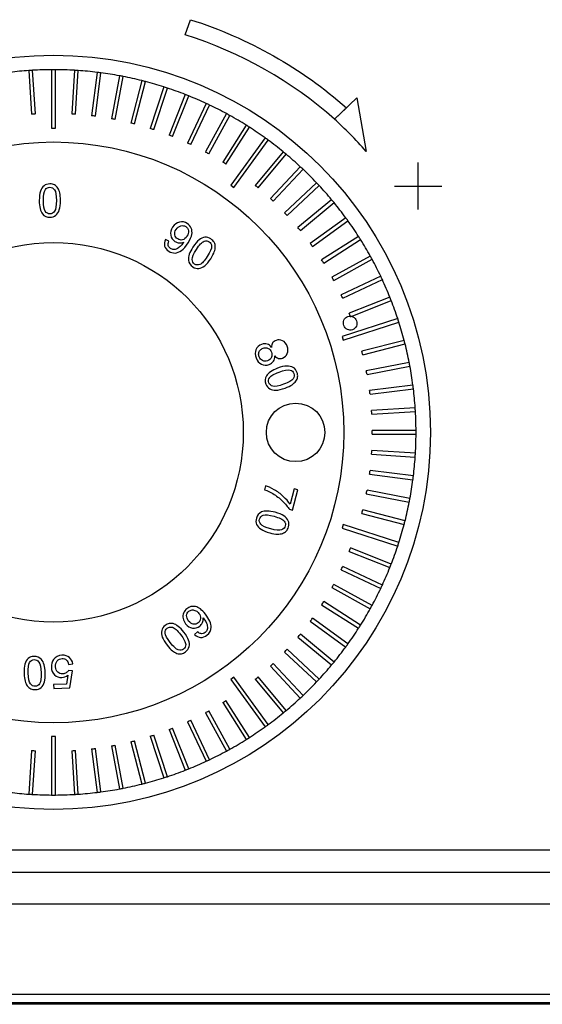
# Model space of a CAD drawing. Header units: millimetres. Extents: x 7146 to 9108, y -1574 to -663.
# Tile 6 of 256: x 7272 to 7314, y -1423 to -1345. Entities that reach past the tile are written whole.
import ezdxf

# ---------------------------------------------------------------- set-up
doc = ezdxf.new("R2010")
doc.units = ezdxf.units.MM
doc.header["$LTSCALE"] = 3

msp = doc.modelspace()

# ---------------------------------------------------------------- linework, layer by layer
at = {"linetype": 'Continuous', "lineweight": 30}
for p, q in [((7273.494, -1352.291), (7273.275, -1348.818)), ((7274.787, -1348.77), (7274.787, -1353.424)), ((7275.087, -1353.424), (7275.087, -1348.77)), ((7276.599, -1348.818), (7276.38, -1352.291)), ((7272.976, -1348.836), (7273.194, -1352.31)), ((7276.68, -1352.31), (7276.898, -1348.836)), ((7278.404, -1348.979), (7277.968, -1352.432)), ((7278.265, -1352.47), (7278.702, -1349.016)), ((7280.196, -1349.253), (7279.543, -1352.672)), ((7279.838, -1352.728), (7280.49, -1349.309)), ((7281.966, -1349.639), (7281.101, -1353.01)), ((7281.391, -1353.085), (7282.257, -1349.714)), ((7283.709, -1350.136), (7282.634, -1353.446)), ((7282.919, -1353.539), (7283.995, -1350.228)), ((7285.418, -1350.741), (7284.136, -1353.977)), ((7284.415, -1354.087), (7285.697, -1350.851)), ((7287.085, -1351.452), (7285.603, -1354.601)), ((7285.874, -1354.729), (7287.356, -1351.58)), ((7288.704, -1352.266), (7287.027, -1355.316)), ((7287.29, -1355.461), (7288.967, -1352.411)), ((7290.269, -1353.181), (7288.404, -1356.12)), ((7288.657, -1356.28), (7290.522, -1353.341)), ((7291.773, -1354.192), (7289.037, -1357.957)), ((7289.28, -1358.134), (7292.016, -1354.368)), ((7293.211, -1355.295), (7290.992, -1357.977)), ((7291.223, -1358.168), (7293.442, -1355.486)), ((7294.577, -1356.487), (7292.194, -1359.024)), ((7292.413, -1359.229), (7294.795, -1356.692)), ((7289.037, -1357.957), (7289.28, -1358.134)), ((7295.865, -1357.761), (7293.327, -1360.144)), ((7293.533, -1360.363), (7296.07, -1357.98)), ((7297.07, -1359.115), (7294.388, -1361.333)), ((7294.58, -1361.564), (7297.262, -1359.346)), ((7298.189, -1360.541), (7295.373, -1362.587)), ((7295.549, -1362.83), (7298.365, -1360.784)), ((7299.215, -1362.035), (7296.276, -1363.9)), ((7296.437, -1364.153), (7299.376, -1362.288)), ((7300.146, -1363.59), (7297.096, -1365.267)), ((7297.24, -1365.53), (7300.29, -1363.853)), ((7300.977, -1365.2), (7297.828, -1366.682)), ((7297.955, -1366.954), (7301.105, -1365.472)), ((7301.705, -1366.86), (7298.469, -1368.141)), ((7298.58, -1368.42), (7301.816, -1367.139)), ((7302.328, -1368.562), (7297.902, -1370)), ((7297.994, -1370.286), (7302.421, -1368.847)), ((7297.902, -1370), (7297.994, -1370.286)), ((7302.843, -1370.3), (7299.472, -1371.165)), ((7299.546, -1371.456), (7302.918, -1370.59)), ((7303.247, -1372.066), (7299.828, -1372.719)), ((7299.885, -1373.013), (7303.304, -1372.361)), ((7303.54, -1373.855), (7300.087, -1374.291)), ((7300.125, -1374.589), (7303.578, -1374.153)), ((7303.72, -1375.658), (7300.246, -1375.877)), ((7300.265, -1376.176), (7303.739, -1375.958)), ((7303.787, -1377.47), (7300.306, -1377.47)), ((7300.306, -1377.77), (7303.787, -1377.77)), ((7300.246, -1379.362), (7303.72, -1379.581)), ((7303.739, -1379.281), (7300.265, -1379.063)), ((7303.578, -1381.087), (7300.125, -1380.65)), ((7300.087, -1380.948), (7303.54, -1381.384)), ((7303.304, -1382.878), (7299.885, -1382.226)), ((7299.828, -1382.521), (7303.247, -1383.173)), ((7302.918, -1384.649), (7299.546, -1383.783)), ((7299.472, -1384.074), (7302.843, -1384.94)), ((7297.994, -1384.954), (7297.902, -1385.239)), ((7297.902, -1385.239), (7302.328, -1386.677)), ((7302.421, -1386.392), (7297.994, -1384.954)), ((7298.469, -1387.098), (7301.705, -1388.379)), ((7301.816, -1388.1), (7298.58, -1386.819)), ((7297.828, -1388.557), (7300.977, -1390.039)), ((7301.105, -1389.768), (7297.955, -1388.286)), ((7297.096, -1389.973), (7300.146, -1391.65)), ((7300.29, -1391.387), (7297.24, -1389.71)), ((7299.376, -1392.951), (7296.437, -1391.086)), ((7296.276, -1391.34), (7299.215, -1393.205)), ((7295.373, -1392.653), (7298.189, -1394.698)), ((7298.365, -1394.456), (7295.549, -1392.41)), ((7294.388, -1393.906), (7297.07, -1396.125)), ((7297.262, -1395.894), (7294.58, -1393.675)), ((7296.07, -1397.259), (7293.533, -1394.877)), ((7293.327, -1395.095), (7295.865, -1397.478)), ((7292.194, -1396.216), (7294.577, -1398.753)), ((7294.795, -1398.547), (7292.413, -1396.01)), ((7289.28, -1397.106), (7289.037, -1397.282)), ((7289.037, -1397.282), (7291.773, -1401.048)), ((7292.016, -1400.871), (7289.28, -1397.106)), ((7290.992, -1397.262), (7293.211, -1399.944)), ((7293.442, -1399.753), (7291.223, -1397.071)), ((7288.404, -1399.12), (7290.269, -1402.059)), ((7290.522, -1401.898), (7288.657, -1398.959)), ((7287.356, -1403.66), (7285.874, -1400.51)), ((7287.027, -1399.923), (7288.704, -1402.973)), ((7288.967, -1402.829), (7287.29, -1399.778)), ((7284.136, -1401.262), (7285.418, -1404.499)), ((7285.697, -1404.388), (7284.415, -1401.152)), ((7285.603, -1400.638), (7287.085, -1403.787)), ((7274.787, -1401.815), (7274.787, -1406.469)), ((7275.087, -1406.469), (7275.087, -1401.815)), ((7282.634, -1401.793), (7283.709, -1405.104)), ((7283.995, -1405.011), (7282.919, -1401.701)), ((7277.968, -1402.807), (7278.404, -1406.261)), ((7278.702, -1406.223), (7278.265, -1402.77)), ((7279.543, -1402.567), (7280.196, -1405.986)), ((7280.49, -1405.93), (7279.838, -1402.511)), ((7281.101, -1402.229), (7281.966, -1405.6)), ((7282.257, -1405.526), (7281.391, -1402.154)), ((7273.194, -1402.929), (7272.976, -1406.403)), ((7273.275, -1406.422), (7273.494, -1402.948)), ((7276.38, -1402.948), (7276.599, -1406.422)), ((7276.898, -1406.403), (7276.68, -1402.929)), ((7235.439, -1410.832), (7494.435, -1410.832)), ((7233.651, -1412.62), (7496.223, -1412.62)), ((7229.937, -1415.12), (7361.944, -1415.12)), ((7507.937, -1423.12), (7221.937, -1423.12))]:
    msp.add_line(p, q, dxfattribs=at)
at = {"linetype": 'Continuous', "lineweight": 30, "flags": 128}
msp.add_lwpolyline([(7222.739, -1422.317), (7222.739, -1422.317), (7224.739, -1422.317), (7232.739, -1422.318), (7264.739, -1422.319), (7392.739, -1422.321), (7449.924, -1422.32), (7496.285, -1422.318), (7507.135, -1422.317), (7507.135, -1422.317)], dxfattribs=at)
at = {"linetype": 'Continuous', "lineweight": 30}
for centre, radius in [((7274.937, -1377.62), 30), ((7274.937, -1377.62), 23.1), ((7274.937, -1377.62), 15.1), ((7294.205, -1377.62), 2.33)]:
    msp.add_circle(centre, radius, dxfattribs=at)
for radius, start, end in [(28.85, 93.3021, 93.8979), (28.85, 90.2979, 93.3021), (28.85, 89.7021, 90.2979), (28.85, 86.6979, 89.7021), (28.85, 86.1021, 86.6979), (28.85, 93.8979, 96.9021), (28.85, 83.0979, 86.1021), (28.85, 82.5021, 83.0979), (28.85, 79.4979, 82.5021), (28.85, 78.9021, 79.4979), (28.85, 75.8979, 78.9021), (28.85, 75.3021, 75.8979), (28.85, 72.2979, 75.3021), (28.85, 71.7021, 72.2979), (28.85, 68.6979, 71.7021), (28.85, 68.1021, 68.6979), (28.85, 65.0979, 68.1021), (28.85, 64.5021, 65.0979), (28.85, 61.4979, 64.5021), (25.369, 93.26123, 93.93877), (25.369, 86.06123, 86.73877), (25.369, 82.46123, 83.13877), (25.369, 78.86123, 79.53877), (28.85, 60.9021, 61.4979), (28.85, 57.8979, 60.9021), (25.369, 75.26123, 75.93877), (25.369, 71.66123, 72.33877), (28.85, 57.3021, 57.8979), (28.85, 54.2979, 57.3021), (25.369, 68.06123, 68.73877), (28.85, 53.7021, 54.2979), (25.369, 64.46123, 65.13877), (28.85, 50.6979, 53.7021), (25.369, 60.86123, 61.53877), (28.85, 50.1021, 50.6979), (28.85, 47.0979, 50.1021), (25.369, 57.26123, 57.93877), (28.85, 46.5021, 47.0979), (28.85, 43.4979, 46.5021), (25.369, 50.06123, 50.73877), (28.85, 42.9021, 43.4979), (28.85, 39.8979, 42.9021), (25.369, 46.46123, 47.13877), (28.85, 39.3021, 39.8979), (28.85, 36.2979, 39.3021), (25.369, 42.86123, 43.53877), (28.85, 35.7021, 36.2979), (25.369, 39.26123, 39.93877), (28.85, 32.6979, 35.7021), (28.85, 32.1021, 32.6979), (25.369, 35.66123, 36.33877), (28.85, 29.0979, 32.1021), (28.85, 28.5021, 29.0979), (25.369, 32.06123, 32.73877), (28.85, 25.4979, 28.5021), (25.369, 28.46123, 29.13877), (28.85, 24.9021, 25.4979), (28.85, 21.8979, 24.9021), (25.369, 24.86123, 25.53877), (28.85, 21.3021, 21.8979), (28.85, 18.2979, 21.3021), (25.369, 21.26123, 21.93877), (28.85, 17.7021, 18.2979), (28.85, 14.6979, 17.7021), (28.85, 14.1021, 14.6979), (28.85, 11.0979, 14.1021), (25.369, 14.06123, 14.73877), (28.85, 10.5021, 11.0979), (25.369, 10.46123, 11.13877), (28.85, 7.4979, 10.5021), (28.85, 6.9021, 7.4979), (25.369, 6.86123, 7.53877), (28.85, 3.8979, 6.9021), (25.369, 3.26123, 3.93877), (28.85, 3.3021, 3.8979), (28.85, 0.2979, 3.3021), (25.369, 359.66123, 0.33877), (28.85, 356.6979, 359.7021), (28.85, 359.7021, 0.2979), (25.369, 356.06123, 356.73877), (28.85, 356.1021, 356.6979), (28.85, 353.0979, 356.1021), (25.369, 352.46123, 353.13877), (28.85, 349.4979, 352.5021), (28.85, 352.5021, 353.0979), (25.369, 348.86123, 349.53877), (28.85, 345.8979, 348.9021), (28.85, 348.9021, 349.4979), (25.369, 345.26123, 345.93877), (28.85, 345.3021, 345.8979), (28.85, 342.2979, 345.3021), (28.85, 341.7021, 342.2979), (25.369, 338.06123, 338.73877), (28.85, 338.6979, 341.7021), (25.369, 334.46123, 335.13877), (28.85, 335.0979, 338.1021), (28.85, 338.1021, 338.6979), (25.369, 330.86123, 331.53877), (28.85, 331.4979, 334.5021), (28.85, 334.5021, 335.0979), (25.369, 327.26123, 327.93877), (28.85, 327.8979, 330.9021), (28.85, 330.9021, 331.4979), (25.369, 323.66123, 324.33877), (28.85, 324.2979, 327.3021), (28.85, 327.3021, 327.8979), (25.369, 320.06123, 320.73877), (25.369, 316.46123, 317.13877), (28.85, 320.6979, 323.7021), (28.85, 323.7021, 324.2979), (25.369, 312.86123, 313.53877), (28.85, 317.0979, 320.1021), (28.85, 320.1021, 320.6979), (25.369, 309.26123, 309.93877), (28.85, 316.5021, 317.0979), (28.85, 313.4979, 316.5021), (28.85, 309.8979, 312.9021), (28.85, 312.9021, 313.4979), (25.369, 302.06123, 302.73877), (25.369, 294.86123, 295.53877), (25.369, 298.46123, 299.13877), (28.85, 306.2979, 309.3021), (28.85, 309.3021, 309.8979), (25.369, 291.26123, 291.93877), (28.85, 302.6979, 305.7021), (28.85, 305.7021, 306.2979), (25.369, 287.66123, 288.33877), (28.85, 299.0979, 302.1021), (28.85, 302.1021, 302.6979), (25.369, 276.86123, 277.53877), (25.369, 280.46123, 281.13877), (25.369, 284.06123, 284.73877), (28.85, 298.5021, 299.0979), (25.369, 266.06123, 266.73877), (25.369, 273.26123, 273.93877), (28.85, 295.4979, 298.5021), (28.85, 291.3021, 291.8979), (28.85, 291.8979, 294.9021), (28.85, 294.9021, 295.4979), (28.85, 284.6979, 287.7021), (28.85, 287.7021, 288.2979), (28.85, 288.2979, 291.3021), (28.85, 277.4979, 280.5021), (28.85, 280.5021, 281.0979), (28.85, 281.0979, 284.1021), (28.85, 284.1021, 284.6979), (28.85, 263.0979, 266.1021), (28.85, 266.1021, 266.6979), (28.85, 266.6979, 269.7021), (28.85, 269.7021, 270.2979), (28.85, 270.2979, 273.3021), (28.85, 273.3021, 273.8979), (28.85, 273.8979, 276.9021), (28.85, 276.9021, 277.4979)]:
    msp.add_arc((7274.937, -1377.62), radius, start, end, dxfattribs=at)
for points, knots in [([(7298.244, -1351.8), (7294.701, -1348.662), (7290.461, -1346.259), (7285.839, -1344.791), (7285.839, -1344.791), (7285.839, -1344.791), (7285.404, -1345.986), (7285.404, -1345.986), (7285.404, -1345.986), (7289.842, -1347.395), (7293.902, -1349.692), (7297.304, -1352.705), (7297.304, -1352.705), (7298.095, -1353.453), (7298.993, -1354.291), (7299.826, -1355.27), (7299.826, -1355.27), (7299.826, -1355.27), (7299.074, -1351), (7299.074, -1351), (7299.074, -1351), (7299.074, -1351), (7297.304, -1352.705), (7297.304, -1352.705), (7297.304, -1352.705), (7297.304, -1352.705), (7298.244, -1351.8), (7298.244, -1351.8)], [0, 0, 0, 0, 0.125, 0.125, 0.125, 0.125, 0.25, 0.25, 0.25, 0.25, 0.375, 0.375, 0.375, 0.375, 0.5, 0.5, 0.5, 0.5, 0.625, 0.625, 0.625, 0.625, 0.75, 0.75, 0.75, 0.75, 1, 1, 1, 1]), ([(7274.787, -1353.424), (7274.837, -1353.424), (7274.937, -1353.424), (7275.037, -1353.424), (7275.087, -1353.424)], [0, 0, 0, 0, 0.499988, 1, 1, 1, 1]), ([(7273.802, -1359.181), (7273.802, -1358.875), (7273.834, -1358.627), (7273.896, -1358.44), (7273.896, -1358.44), (7273.96, -1358.252), (7274.054, -1358.107), (7274.178, -1358.006), (7274.178, -1358.006), (7274.302, -1357.905), (7274.458, -1357.855), (7274.647, -1357.855), (7274.647, -1357.855), (7274.786, -1357.855), (7274.908, -1357.883), (7275.014, -1357.939), (7275.014, -1357.939), (7275.119, -1357.995), (7275.206, -1358.076), (7275.274, -1358.182), (7275.274, -1358.182), (7275.341, -1358.287), (7275.394, -1358.416), (7275.433, -1358.568), (7275.433, -1358.568), (7275.472, -1358.719), (7275.492, -1358.924), (7275.492, -1359.181), (7275.492, -1359.181), (7275.492, -1359.485), (7275.46, -1359.732), (7275.398, -1359.919), (7275.398, -1359.919), (7275.336, -1360.107), (7275.242, -1360.252), (7275.118, -1360.353), (7275.118, -1360.353), (7274.994, -1360.455), (7274.837, -1360.505), (7274.647, -1360.505), (7274.647, -1360.505), (7274.397, -1360.505), (7274.201, -1360.417), (7274.058, -1360.238), (7274.058, -1360.238), (7273.887, -1360.021), (7273.802, -1359.669), (7273.802, -1359.181)], [0, 0, 0, 0, 0.076923, 0.076923, 0.076923, 0.076923, 0.153846, 0.153846, 0.153846, 0.153846, 0.230769, 0.230769, 0.230769, 0.230769, 0.307692, 0.307692, 0.307692, 0.307692, 0.384615, 0.384615, 0.384615, 0.384615, 0.461538, 0.461538, 0.461538, 0.461538, 0.538462, 0.538462, 0.538462, 0.538462, 0.615385, 0.615385, 0.615385, 0.615385, 0.692308, 0.692308, 0.692308, 0.692308, 0.769231, 0.769231, 0.769231, 0.769231, 0.846154, 0.846154, 0.846154, 0.846154, 1, 1, 1, 1]), ([(7274.129, -1359.182), (7274.129, -1359.609), (7274.178, -1359.893), (7274.278, -1360.034), (7274.278, -1360.034), (7274.377, -1360.174), (7274.501, -1360.244), (7274.647, -1360.244), (7274.647, -1360.244), (7274.793, -1360.244), (7274.916, -1360.174), (7275.016, -1360.033), (7275.016, -1360.033), (7275.116, -1359.891), (7275.165, -1359.608), (7275.165, -1359.182), (7275.165, -1359.182), (7275.165, -1358.755), (7275.116, -1358.471), (7275.016, -1358.331), (7275.016, -1358.331), (7274.917, -1358.19), (7274.793, -1358.12), (7274.643, -1358.12), (7274.643, -1358.12), (7274.497, -1358.12), (7274.38, -1358.182), (7274.292, -1358.306), (7274.292, -1358.306), (7274.183, -1358.464), (7274.129, -1358.756), (7274.129, -1359.182)], [0, 0, 0, 0, 0.111111, 0.111111, 0.111111, 0.111111, 0.222222, 0.222222, 0.222222, 0.222222, 0.333333, 0.333333, 0.333333, 0.333333, 0.444444, 0.444444, 0.444444, 0.444444, 0.555556, 0.555556, 0.555556, 0.555556, 0.666667, 0.666667, 0.666667, 0.666667, 0.777778, 0.777778, 0.777778, 0.777778, 1, 1, 1, 1]), ([(7283.842, -1362.271), (7283.842, -1362.271), (7284.111, -1362.416), (7284.111, -1362.416), (7284.111, -1362.416), (7284.055, -1362.551), (7284.04, -1362.665), (7284.066, -1362.759), (7284.066, -1362.759), (7284.092, -1362.853), (7284.153, -1362.931), (7284.249, -1362.994), (7284.249, -1362.994), (7284.331, -1363.047), (7284.415, -1363.075), (7284.502, -1363.078), (7284.502, -1363.078), (7284.589, -1363.081), (7284.672, -1363.063), (7284.752, -1363.025), (7284.752, -1363.025), (7284.832, -1362.988), (7284.92, -1362.924), (7285.017, -1362.834), (7285.017, -1362.834), (7285.113, -1362.745), (7285.197, -1362.645), (7285.269, -1362.534), (7285.269, -1362.534), (7285.276, -1362.522), (7285.288, -1362.503), (7285.302, -1362.479), (7285.302, -1362.479), (7285.194, -1362.529), (7285.076, -1362.551), (7284.949, -1362.544), (7284.949, -1362.544), (7284.822, -1362.538), (7284.705, -1362.499), (7284.598, -1362.429), (7284.598, -1362.429), (7284.418, -1362.312), (7284.308, -1362.148), (7284.268, -1361.937), (7284.268, -1361.937), (7284.229, -1361.726), (7284.278, -1361.513), (7284.417, -1361.299), (7284.417, -1361.299), (7284.56, -1361.078), (7284.741, -1360.943), (7284.958, -1360.893), (7284.958, -1360.893), (7285.175, -1360.842), (7285.382, -1360.881), (7285.578, -1361.008), (7285.578, -1361.008), (7285.719, -1361.099), (7285.823, -1361.221), (7285.891, -1361.374), (7285.891, -1361.374), (7285.959, -1361.526), (7285.977, -1361.692), (7285.946, -1361.873), (7285.946, -1361.873), (7285.916, -1362.054), (7285.813, -1362.278), (7285.64, -1362.545), (7285.64, -1362.545), (7285.459, -1362.823), (7285.286, -1363.025), (7285.118, -1363.151), (7285.118, -1363.151), (7284.951, -1363.277), (7284.779, -1363.343), (7284.604, -1363.352), (7284.604, -1363.352), (7284.429, -1363.361), (7284.262, -1363.314), (7284.102, -1363.21), (7284.102, -1363.21), (7283.931, -1363.099), (7283.823, -1362.962), (7283.777, -1362.797), (7283.777, -1362.797), (7283.731, -1362.632), (7283.753, -1362.457), (7283.842, -1362.271)], [0, 0, 0, 0, 0.043478, 0.043478, 0.043478, 0.043478, 0.086957, 0.086957, 0.086957, 0.086957, 0.130435, 0.130435, 0.130435, 0.130435, 0.173913, 0.173913, 0.173913, 0.173913, 0.217391, 0.217391, 0.217391, 0.217391, 0.26087, 0.26087, 0.26087, 0.26087, 0.304348, 0.304348, 0.304348, 0.304348, 0.347826, 0.347826, 0.347826, 0.347826, 0.391304, 0.391304, 0.391304, 0.391304, 0.434783, 0.434783, 0.434783, 0.434783, 0.478261, 0.478261, 0.478261, 0.478261, 0.521739, 0.521739, 0.521739, 0.521739, 0.565217, 0.565217, 0.565217, 0.565217, 0.608696, 0.608696, 0.608696, 0.608696, 0.652174, 0.652174, 0.652174, 0.652174, 0.695652, 0.695652, 0.695652, 0.695652, 0.73913, 0.73913, 0.73913, 0.73913, 0.782609, 0.782609, 0.782609, 0.782609, 0.826087, 0.826087, 0.826087, 0.826087, 0.869565, 0.869565, 0.869565, 0.869565, 0.913043, 0.913043, 0.913043, 0.913043, 1, 1, 1, 1]), ([(7285.557, -1362.02), (7285.656, -1361.867), (7285.695, -1361.719), (7285.672, -1361.576), (7285.672, -1361.576), (7285.65, -1361.434), (7285.581, -1361.325), (7285.465, -1361.25), (7285.465, -1361.25), (7285.345, -1361.173), (7285.211, -1361.154), (7285.061, -1361.194), (7285.061, -1361.194), (7284.91, -1361.234), (7284.785, -1361.331), (7284.685, -1361.485), (7284.685, -1361.485), (7284.595, -1361.624), (7284.564, -1361.763), (7284.59, -1361.903), (7284.59, -1361.903), (7284.617, -1362.044), (7284.693, -1362.154), (7284.816, -1362.234), (7284.816, -1362.234), (7284.94, -1362.314), (7285.069, -1362.337), (7285.205, -1362.302), (7285.205, -1362.302), (7285.34, -1362.267), (7285.458, -1362.173), (7285.557, -1362.02)], [0, 0, 0, 0, 0.111111, 0.111111, 0.111111, 0.111111, 0.222222, 0.222222, 0.222222, 0.222222, 0.333333, 0.333333, 0.333333, 0.333333, 0.444444, 0.444444, 0.444444, 0.444444, 0.555556, 0.555556, 0.555556, 0.555556, 0.666667, 0.666667, 0.666667, 0.666667, 0.777778, 0.777778, 0.777778, 0.777778, 1, 1, 1, 1]), ([(7286.032, -1362.884), (7286.199, -1362.627), (7286.36, -1362.436), (7286.515, -1362.313), (7286.515, -1362.313), (7286.671, -1362.19), (7286.828, -1362.12), (7286.987, -1362.103), (7286.987, -1362.103), (7287.146, -1362.086), (7287.305, -1362.129), (7287.463, -1362.232), (7287.463, -1362.232), (7287.579, -1362.307), (7287.667, -1362.397), (7287.725, -1362.502), (7287.725, -1362.502), (7287.782, -1362.606), (7287.811, -1362.722), (7287.81, -1362.847), (7287.81, -1362.847), (7287.81, -1362.972), (7287.784, -1363.109), (7287.734, -1363.257), (7287.734, -1363.257), (7287.685, -1363.406), (7287.589, -1363.588), (7287.45, -1363.804), (7287.45, -1363.804), (7287.284, -1364.059), (7287.123, -1364.249), (7286.969, -1364.372), (7286.969, -1364.372), (7286.814, -1364.496), (7286.657, -1364.566), (7286.498, -1364.583), (7286.498, -1364.583), (7286.338, -1364.601), (7286.179, -1364.558), (7286.02, -1364.455), (7286.02, -1364.455), (7285.81, -1364.319), (7285.694, -1364.137), (7285.672, -1363.91), (7285.672, -1363.91), (7285.647, -1363.635), (7285.767, -1363.293), (7286.032, -1362.884)], [0, 0, 0, 0, 0.076923, 0.076923, 0.076923, 0.076923, 0.153846, 0.153846, 0.153846, 0.153846, 0.230769, 0.230769, 0.230769, 0.230769, 0.307692, 0.307692, 0.307692, 0.307692, 0.384615, 0.384615, 0.384615, 0.384615, 0.461538, 0.461538, 0.461538, 0.461538, 0.538462, 0.538462, 0.538462, 0.538462, 0.615385, 0.615385, 0.615385, 0.615385, 0.692308, 0.692308, 0.692308, 0.692308, 0.769231, 0.769231, 0.769231, 0.769231, 0.846154, 0.846154, 0.846154, 0.846154, 1, 1, 1, 1]), ([(7286.305, -1363.062), (7286.073, -1363.421), (7285.96, -1363.686), (7285.967, -1363.858), (7285.967, -1363.858), (7285.974, -1364.03), (7286.039, -1364.156), (7286.162, -1364.236), (7286.162, -1364.236), (7286.285, -1364.315), (7286.426, -1364.323), (7286.587, -1364.259), (7286.587, -1364.259), (7286.747, -1364.195), (7286.943, -1363.984), (7287.175, -1363.627), (7287.175, -1363.627), (7287.408, -1363.269), (7287.521, -1363.004), (7287.514, -1362.832), (7287.514, -1362.832), (7287.507, -1362.66), (7287.441, -1362.533), (7287.316, -1362.452), (7287.316, -1362.452), (7287.193, -1362.372), (7287.061, -1362.361), (7286.92, -1362.417), (7286.92, -1362.417), (7286.742, -1362.489), (7286.537, -1362.705), (7286.305, -1363.062)], [0, 0, 0, 0, 0.111111, 0.111111, 0.111111, 0.111111, 0.222222, 0.222222, 0.222222, 0.222222, 0.333333, 0.333333, 0.333333, 0.333333, 0.444444, 0.444444, 0.444444, 0.444444, 0.555556, 0.555556, 0.555556, 0.555556, 0.666667, 0.666667, 0.666667, 0.666667, 0.777778, 0.777778, 0.777778, 0.777778, 1, 1, 1, 1]), ([(7298.363, -1368.407), (7298.212, -1368.463), (7298.106, -1368.558), (7298.046, -1368.69), (7298.046, -1368.69), (7297.987, -1368.822), (7297.986, -1368.967), (7298.045, -1369.124), (7298.045, -1369.124), (7298.102, -1369.276), (7298.196, -1369.382), (7298.327, -1369.442), (7298.327, -1369.442), (7298.458, -1369.502), (7298.592, -1369.506), (7298.731, -1369.454), (7298.731, -1369.454), (7298.875, -1369.4), (7298.978, -1369.305), (7299.039, -1369.17), (7299.039, -1369.17), (7299.1, -1369.035), (7299.102, -1368.892), (7299.046, -1368.743), (7299.046, -1368.743), (7298.99, -1368.592), (7298.895, -1368.486), (7298.762, -1368.424), (7298.762, -1368.424), (7298.63, -1368.363), (7298.497, -1368.356), (7298.363, -1368.407)], [0, 0, 0, 0, 0.111111, 0.111111, 0.111111, 0.111111, 0.222222, 0.222222, 0.222222, 0.222222, 0.333333, 0.333333, 0.333333, 0.333333, 0.444444, 0.444444, 0.444444, 0.444444, 0.555556, 0.555556, 0.555556, 0.555556, 0.666667, 0.666667, 0.666667, 0.666667, 0.777778, 0.777778, 0.777778, 0.777778, 1, 1, 1, 1]), ([(7292.286, -1370.856), (7292.284, -1370.715), (7292.315, -1370.599), (7292.376, -1370.507), (7292.376, -1370.507), (7292.438, -1370.416), (7292.528, -1370.349), (7292.645, -1370.305), (7292.645, -1370.305), (7292.822, -1370.238), (7292.994, -1370.246), (7293.162, -1370.328), (7293.162, -1370.328), (7293.33, -1370.41), (7293.454, -1370.556), (7293.533, -1370.767), (7293.533, -1370.767), (7293.613, -1370.978), (7293.615, -1371.172), (7293.54, -1371.347), (7293.54, -1371.347), (7293.465, -1371.523), (7293.339, -1371.643), (7293.162, -1371.71), (7293.162, -1371.71), (7293.05, -1371.752), (7292.94, -1371.76), (7292.835, -1371.732), (7292.835, -1371.732), (7292.729, -1371.704), (7292.631, -1371.639), (7292.541, -1371.536), (7292.541, -1371.536), (7292.548, -1371.703), (7292.512, -1371.845), (7292.432, -1371.963), (7292.432, -1371.963), (7292.354, -1372.081), (7292.239, -1372.168), (7292.089, -1372.225), (7292.089, -1372.225), (7291.881, -1372.303), (7291.679, -1372.295), (7291.483, -1372.201), (7291.483, -1372.201), (7291.286, -1372.107), (7291.143, -1371.941), (7291.053, -1371.701), (7291.053, -1371.701), (7290.963, -1371.462), (7290.962, -1371.243), (7291.049, -1371.042), (7291.049, -1371.042), (7291.136, -1370.842), (7291.285, -1370.702), (7291.497, -1370.623), (7291.497, -1370.623), (7291.655, -1370.564), (7291.803, -1370.554), (7291.939, -1370.595), (7291.939, -1370.595), (7292.076, -1370.635), (7292.192, -1370.722), (7292.286, -1370.856)], [0, 0, 0, 0, 0.058824, 0.058824, 0.058824, 0.058824, 0.117647, 0.117647, 0.117647, 0.117647, 0.176471, 0.176471, 0.176471, 0.176471, 0.235294, 0.235294, 0.235294, 0.235294, 0.294118, 0.294118, 0.294118, 0.294118, 0.352941, 0.352941, 0.352941, 0.352941, 0.411765, 0.411765, 0.411765, 0.411765, 0.470588, 0.470588, 0.470588, 0.470588, 0.529412, 0.529412, 0.529412, 0.529412, 0.588235, 0.588235, 0.588235, 0.588235, 0.647059, 0.647059, 0.647059, 0.647059, 0.705882, 0.705882, 0.705882, 0.705882, 0.764706, 0.764706, 0.764706, 0.764706, 0.823529, 0.823529, 0.823529, 0.823529, 0.882353, 0.882353, 0.882353, 0.882353, 1, 1, 1, 1]), ([(7291.61, -1370.929), (7291.524, -1370.961), (7291.45, -1371.012), (7291.385, -1371.081), (7291.385, -1371.081), (7291.32, -1371.151), (7291.281, -1371.234), (7291.268, -1371.33), (7291.268, -1371.33), (7291.254, -1371.427), (7291.264, -1371.521), (7291.298, -1371.612), (7291.298, -1371.612), (7291.352, -1371.756), (7291.442, -1371.856), (7291.569, -1371.914), (7291.569, -1371.914), (7291.695, -1371.972), (7291.829, -1371.974), (7291.97, -1371.921), (7291.97, -1371.921), (7292.114, -1371.867), (7292.215, -1371.775), (7292.273, -1371.645), (7292.273, -1371.645), (7292.332, -1371.515), (7292.333, -1371.377), (7292.279, -1371.233), (7292.279, -1371.233), (7292.226, -1371.092), (7292.136, -1370.993), (7292.009, -1370.936), (7292.009, -1370.936), (7291.882, -1370.879), (7291.749, -1370.877), (7291.61, -1370.929)], [0, 0, 0, 0, 0.1, 0.1, 0.1, 0.1, 0.2, 0.2, 0.2, 0.2, 0.3, 0.3, 0.3, 0.3, 0.4, 0.4, 0.4, 0.4, 0.5, 0.5, 0.5, 0.5, 0.6, 0.6, 0.6, 0.6, 0.7, 0.7, 0.7, 0.7, 0.8, 0.8, 0.8, 0.8, 1, 1, 1, 1]), ([(7292.774, -1372.517), (7293.061, -1372.409), (7293.304, -1372.351), (7293.501, -1372.345), (7293.501, -1372.345), (7293.699, -1372.338), (7293.867, -1372.375), (7294.006, -1372.456), (7294.006, -1372.456), (7294.144, -1372.537), (7294.246, -1372.665), (7294.312, -1372.842), (7294.312, -1372.842), (7294.361, -1372.972), (7294.377, -1373.096), (7294.362, -1373.215), (7294.362, -1373.215), (7294.346, -1373.333), (7294.301, -1373.443), (7294.226, -1373.543), (7294.226, -1373.543), (7294.151, -1373.644), (7294.049, -1373.739), (7293.921, -1373.828), (7293.921, -1373.828), (7293.793, -1373.918), (7293.608, -1374.008), (7293.367, -1374.099), (7293.367, -1374.099), (7293.082, -1374.205), (7292.84, -1374.263), (7292.643, -1374.27), (7292.643, -1374.27), (7292.445, -1374.278), (7292.277, -1374.241), (7292.138, -1374.16), (7292.138, -1374.16), (7292, -1374.08), (7291.897, -1373.95), (7291.83, -1373.773), (7291.83, -1373.773), (7291.743, -1373.539), (7291.757, -1373.324), (7291.874, -1373.128), (7291.874, -1373.128), (7292.017, -1372.891), (7292.317, -1372.688), (7292.774, -1372.517)], [0, 0, 0, 0, 0.076923, 0.076923, 0.076923, 0.076923, 0.153846, 0.153846, 0.153846, 0.153846, 0.230769, 0.230769, 0.230769, 0.230769, 0.307692, 0.307692, 0.307692, 0.307692, 0.384615, 0.384615, 0.384615, 0.384615, 0.461538, 0.461538, 0.461538, 0.461538, 0.538462, 0.538462, 0.538462, 0.538462, 0.615385, 0.615385, 0.615385, 0.615385, 0.692308, 0.692308, 0.692308, 0.692308, 0.769231, 0.769231, 0.769231, 0.769231, 0.846154, 0.846154, 0.846154, 0.846154, 1, 1, 1, 1]), ([(7292.887, -1372.823), (7292.487, -1372.973), (7292.239, -1373.119), (7292.142, -1373.261), (7292.142, -1373.261), (7292.046, -1373.404), (7292.023, -1373.544), (7292.075, -1373.681), (7292.075, -1373.681), (7292.126, -1373.818), (7292.236, -1373.909), (7292.402, -1373.952), (7292.402, -1373.952), (7292.57, -1373.996), (7292.853, -1373.943), (7293.251, -1373.793), (7293.251, -1373.793), (7293.651, -1373.643), (7293.9, -1373.497), (7293.996, -1373.355), (7293.996, -1373.355), (7294.093, -1373.212), (7294.115, -1373.071), (7294.063, -1372.931), (7294.063, -1372.931), (7294.011, -1372.795), (7293.912, -1372.707), (7293.765, -1372.668), (7293.765, -1372.668), (7293.579, -1372.621), (7293.286, -1372.673), (7292.887, -1372.823)], [0, 0, 0, 0, 0.111111, 0.111111, 0.111111, 0.111111, 0.222222, 0.222222, 0.222222, 0.222222, 0.333333, 0.333333, 0.333333, 0.333333, 0.444444, 0.444444, 0.444444, 0.444444, 0.555556, 0.555556, 0.555556, 0.555556, 0.666667, 0.666667, 0.666667, 0.666667, 0.777778, 0.777778, 0.777778, 0.777778, 1, 1, 1, 1]), ([(7294.087, -1382.106), (7294.087, -1382.106), (7294.381, -1382.185), (7294.381, -1382.185), (7294.381, -1382.185), (7294.381, -1382.185), (7293.948, -1383.807), (7293.948, -1383.807), (7293.948, -1383.807), (7293.948, -1383.807), (7293.71, -1383.743), (7293.71, -1383.743), (7293.71, -1383.743), (7293.583, -1383.538), (7293.399, -1383.319), (7293.159, -1383.087), (7293.159, -1383.087), (7292.919, -1382.855), (7292.661, -1382.657), (7292.386, -1382.491), (7292.386, -1382.491), (7292.192, -1382.374), (7291.972, -1382.273), (7291.727, -1382.189), (7291.727, -1382.189), (7291.727, -1382.189), (7291.811, -1381.874), (7291.811, -1381.874), (7291.811, -1381.874), (7292.008, -1381.93), (7292.236, -1382.032), (7292.496, -1382.181), (7292.496, -1382.181), (7292.756, -1382.33), (7292.998, -1382.508), (7293.221, -1382.716), (7293.221, -1382.716), (7293.444, -1382.923), (7293.623, -1383.129), (7293.76, -1383.332), (7293.76, -1383.332), (7293.76, -1383.332), (7294.087, -1382.106), (7294.087, -1382.106)], [0, 0, 0, 0, 0.083333, 0.083333, 0.083333, 0.083333, 0.166667, 0.166667, 0.166667, 0.166667, 0.25, 0.25, 0.25, 0.25, 0.333333, 0.333333, 0.333333, 0.333333, 0.416667, 0.416667, 0.416667, 0.416667, 0.5, 0.5, 0.5, 0.5, 0.583333, 0.583333, 0.583333, 0.583333, 0.666667, 0.666667, 0.666667, 0.666667, 0.75, 0.75, 0.75, 0.75, 0.833333, 0.833333, 0.833333, 0.833333, 1, 1, 1, 1]), ([(7292.575, -1383.979), (7292.871, -1384.058), (7293.102, -1384.153), (7293.267, -1384.262), (7293.267, -1384.262), (7293.432, -1384.371), (7293.548, -1384.499), (7293.613, -1384.645), (7293.613, -1384.645), (7293.679, -1384.791), (7293.687, -1384.955), (7293.638, -1385.137), (7293.638, -1385.137), (7293.602, -1385.272), (7293.544, -1385.383), (7293.462, -1385.47), (7293.462, -1385.47), (7293.381, -1385.557), (7293.28, -1385.62), (7293.161, -1385.658), (7293.161, -1385.658), (7293.042, -1385.697), (7292.904, -1385.715), (7292.747, -1385.713), (7292.747, -1385.713), (7292.59, -1385.712), (7292.387, -1385.678), (7292.139, -1385.612), (7292.139, -1385.612), (7291.845, -1385.533), (7291.615, -1385.439), (7291.45, -1385.331), (7291.45, -1385.331), (7291.285, -1385.222), (7291.169, -1385.094), (7291.103, -1384.948), (7291.103, -1384.948), (7291.037, -1384.802), (7291.029, -1384.637), (7291.078, -1384.454), (7291.078, -1384.454), (7291.142, -1384.213), (7291.278, -1384.046), (7291.487, -1383.954), (7291.487, -1383.954), (7291.742, -1383.845), (7292.104, -1383.854), (7292.575, -1383.979)], [0, 0, 0, 0, 0.076923, 0.076923, 0.076923, 0.076923, 0.153846, 0.153846, 0.153846, 0.153846, 0.230769, 0.230769, 0.230769, 0.230769, 0.307692, 0.307692, 0.307692, 0.307692, 0.384615, 0.384615, 0.384615, 0.384615, 0.461538, 0.461538, 0.461538, 0.461538, 0.538462, 0.538462, 0.538462, 0.538462, 0.615385, 0.615385, 0.615385, 0.615385, 0.692308, 0.692308, 0.692308, 0.692308, 0.769231, 0.769231, 0.769231, 0.769231, 0.846154, 0.846154, 0.846154, 0.846154, 1, 1, 1, 1]), ([(7292.49, -1384.294), (7292.077, -1384.184), (7291.79, -1384.159), (7291.629, -1384.219), (7291.629, -1384.219), (7291.467, -1384.279), (7291.367, -1384.38), (7291.33, -1384.521), (7291.33, -1384.521), (7291.292, -1384.662), (7291.328, -1384.8), (7291.439, -1384.932), (7291.439, -1384.932), (7291.55, -1385.065), (7291.811, -1385.186), (7292.222, -1385.296), (7292.222, -1385.296), (7292.635, -1385.406), (7292.922, -1385.432), (7293.083, -1385.371), (7293.083, -1385.371), (7293.245, -1385.312), (7293.345, -1385.21), (7293.383, -1385.066), (7293.383, -1385.066), (7293.421, -1384.924), (7293.391, -1384.795), (7293.294, -1384.678), (7293.294, -1384.678), (7293.17, -1384.532), (7292.901, -1384.404), (7292.49, -1384.294)], [0, 0, 0, 0, 0.111111, 0.111111, 0.111111, 0.111111, 0.222222, 0.222222, 0.222222, 0.222222, 0.333333, 0.333333, 0.333333, 0.333333, 0.444444, 0.444444, 0.444444, 0.444444, 0.555556, 0.555556, 0.555556, 0.555556, 0.666667, 0.666667, 0.666667, 0.666667, 0.777778, 0.777778, 0.777778, 0.777778, 1, 1, 1, 1]), ([(7286.165, -1393.703), (7286.165, -1393.703), (7286.398, -1393.489), (7286.398, -1393.489), (7286.398, -1393.489), (7286.497, -1393.57), (7286.585, -1393.618), (7286.661, -1393.63), (7286.661, -1393.63), (7286.786, -1393.649), (7286.898, -1393.619), (7286.998, -1393.541), (7286.998, -1393.541), (7287.079, -1393.479), (7287.133, -1393.401), (7287.16, -1393.308), (7287.16, -1393.308), (7287.194, -1393.189), (7287.191, -1393.057), (7287.151, -1392.91), (7287.151, -1392.91), (7287.11, -1392.763), (7287.011, -1392.587), (7286.854, -1392.381), (7286.854, -1392.381), (7286.865, -1392.52), (7286.844, -1392.646), (7286.791, -1392.759), (7286.791, -1392.759), (7286.738, -1392.872), (7286.664, -1392.966), (7286.567, -1393.041), (7286.567, -1393.041), (7286.399, -1393.171), (7286.208, -1393.22), (7285.994, -1393.189), (7285.994, -1393.189), (7285.78, -1393.157), (7285.597, -1393.044), (7285.444, -1392.848), (7285.444, -1392.848), (7285.344, -1392.719), (7285.279, -1392.578), (7285.248, -1392.424), (7285.248, -1392.424), (7285.218, -1392.27), (7285.228, -1392.127), (7285.28, -1391.992), (7285.28, -1391.992), (7285.331, -1391.859), (7285.419, -1391.743), (7285.542, -1391.647), (7285.542, -1391.647), (7285.751, -1391.485), (7285.982, -1391.429), (7286.235, -1391.48), (7286.235, -1391.48), (7286.487, -1391.531), (7286.751, -1391.734), (7287.026, -1392.088), (7287.026, -1392.088), (7287.334, -1392.484), (7287.484, -1392.829), (7287.478, -1393.123), (7287.478, -1393.123), (7287.472, -1393.379), (7287.36, -1393.591), (7287.143, -1393.759), (7287.143, -1393.759), (7286.982, -1393.885), (7286.814, -1393.943), (7286.641, -1393.933), (7286.641, -1393.933), (7286.468, -1393.922), (7286.309, -1393.846), (7286.165, -1393.703)], [0, 0, 0, 0, 0.05, 0.05, 0.05, 0.05, 0.1, 0.1, 0.1, 0.1, 0.15, 0.15, 0.15, 0.15, 0.2, 0.2, 0.2, 0.2, 0.25, 0.25, 0.25, 0.25, 0.3, 0.3, 0.3, 0.3, 0.35, 0.35, 0.35, 0.35, 0.4, 0.4, 0.4, 0.4, 0.45, 0.45, 0.45, 0.45, 0.5, 0.5, 0.5, 0.5, 0.55, 0.55, 0.55, 0.55, 0.6, 0.6, 0.6, 0.6, 0.65, 0.65, 0.65, 0.65, 0.7, 0.7, 0.7, 0.7, 0.75, 0.75, 0.75, 0.75, 0.8, 0.8, 0.8, 0.8, 0.85, 0.85, 0.85, 0.85, 0.9, 0.9, 0.9, 0.9, 1, 1, 1, 1]), ([(7286.507, -1392.017), (7286.44, -1391.93), (7286.357, -1391.862), (7286.258, -1391.811), (7286.258, -1391.811), (7286.16, -1391.761), (7286.062, -1391.741), (7285.964, -1391.75), (7285.964, -1391.75), (7285.866, -1391.76), (7285.78, -1391.793), (7285.706, -1391.85), (7285.706, -1391.85), (7285.599, -1391.934), (7285.541, -1392.048), (7285.531, -1392.193), (7285.531, -1392.193), (7285.522, -1392.338), (7285.575, -1392.484), (7285.689, -1392.631), (7285.689, -1392.631), (7285.8, -1392.773), (7285.924, -1392.855), (7286.062, -1392.878), (7286.062, -1392.878), (7286.201, -1392.902), (7286.328, -1392.869), (7286.444, -1392.778), (7286.444, -1392.778), (7286.557, -1392.69), (7286.622, -1392.574), (7286.638, -1392.431), (7286.638, -1392.431), (7286.654, -1392.288), (7286.61, -1392.15), (7286.507, -1392.017)], [0, 0, 0, 0, 0.1, 0.1, 0.1, 0.1, 0.2, 0.2, 0.2, 0.2, 0.3, 0.3, 0.3, 0.3, 0.4, 0.4, 0.4, 0.4, 0.5, 0.5, 0.5, 0.5, 0.6, 0.6, 0.6, 0.6, 0.7, 0.7, 0.7, 0.7, 0.8, 0.8, 0.8, 0.8, 1, 1, 1, 1]), ([(7285.304, -1393.51), (7285.492, -1393.752), (7285.619, -1393.967), (7285.685, -1394.153), (7285.685, -1394.153), (7285.75, -1394.34), (7285.765, -1394.512), (7285.728, -1394.668), (7285.728, -1394.668), (7285.692, -1394.824), (7285.6, -1394.959), (7285.451, -1395.075), (7285.451, -1395.075), (7285.341, -1395.16), (7285.228, -1395.213), (7285.11, -1395.234), (7285.11, -1395.234), (7284.992, -1395.254), (7284.874, -1395.244), (7284.756, -1395.202), (7284.756, -1395.202), (7284.638, -1395.16), (7284.517, -1395.091), (7284.393, -1394.995), (7284.393, -1394.995), (7284.269, -1394.9), (7284.128, -1394.75), (7283.97, -1394.547), (7283.97, -1394.547), (7283.783, -1394.307), (7283.657, -1394.093), (7283.591, -1393.907), (7283.591, -1393.907), (7283.525, -1393.72), (7283.51, -1393.549), (7283.546, -1393.392), (7283.546, -1393.392), (7283.582, -1393.236), (7283.674, -1393.099), (7283.824, -1392.983), (7283.824, -1392.983), (7284.021, -1392.83), (7284.231, -1392.779), (7284.453, -1392.833), (7284.453, -1392.833), (7284.721, -1392.899), (7285.005, -1393.125), (7285.304, -1393.51)], [0, 0, 0, 0, 0.076923, 0.076923, 0.076923, 0.076923, 0.153846, 0.153846, 0.153846, 0.153846, 0.230769, 0.230769, 0.230769, 0.230769, 0.307692, 0.307692, 0.307692, 0.307692, 0.384615, 0.384615, 0.384615, 0.384615, 0.461538, 0.461538, 0.461538, 0.461538, 0.538462, 0.538462, 0.538462, 0.538462, 0.615385, 0.615385, 0.615385, 0.615385, 0.692308, 0.692308, 0.692308, 0.692308, 0.769231, 0.769231, 0.769231, 0.769231, 0.846154, 0.846154, 0.846154, 0.846154, 1, 1, 1, 1]), ([(7285.046, -1393.709), (7284.783, -1393.372), (7284.57, -1393.178), (7284.405, -1393.129), (7284.405, -1393.129), (7284.24, -1393.079), (7284.1, -1393.099), (7283.984, -1393.189), (7283.984, -1393.189), (7283.869, -1393.279), (7283.815, -1393.41), (7283.823, -1393.583), (7283.823, -1393.583), (7283.831, -1393.755), (7283.966, -1394.01), (7284.227, -1394.346), (7284.227, -1394.346), (7284.489, -1394.683), (7284.703, -1394.877), (7284.868, -1394.926), (7284.868, -1394.926), (7285.032, -1394.977), (7285.173, -1394.956), (7285.291, -1394.864), (7285.291, -1394.864), (7285.407, -1394.774), (7285.461, -1394.653), (7285.454, -1394.502), (7285.454, -1394.502), (7285.444, -1394.31), (7285.307, -1394.046), (7285.046, -1393.709)], [0, 0, 0, 0, 0.111111, 0.111111, 0.111111, 0.111111, 0.222222, 0.222222, 0.222222, 0.222222, 0.333333, 0.333333, 0.333333, 0.333333, 0.444444, 0.444444, 0.444444, 0.444444, 0.555556, 0.555556, 0.555556, 0.555556, 0.666667, 0.666667, 0.666667, 0.666667, 0.777778, 0.777778, 0.777778, 0.777778, 1, 1, 1, 1]), ([(7274.279, -1396.729), (7274.291, -1397.035), (7274.27, -1397.284), (7274.215, -1397.474), (7274.215, -1397.474), (7274.159, -1397.664), (7274.071, -1397.812), (7273.951, -1397.918), (7273.951, -1397.918), (7273.831, -1398.024), (7273.676, -1398.08), (7273.488, -1398.088), (7273.488, -1398.088), (7273.349, -1398.093), (7273.226, -1398.071), (7273.118, -1398.019), (7273.118, -1398.019), (7273.011, -1397.967), (7272.921, -1397.889), (7272.849, -1397.786), (7272.849, -1397.786), (7272.777, -1397.684), (7272.719, -1397.557), (7272.674, -1397.407), (7272.674, -1397.407), (7272.629, -1397.257), (7272.601, -1397.054), (7272.591, -1396.797), (7272.591, -1396.797), (7272.579, -1396.493), (7272.6, -1396.245), (7272.655, -1396.055), (7272.655, -1396.055), (7272.71, -1395.865), (7272.798, -1395.717), (7272.918, -1395.611), (7272.918, -1395.611), (7273.038, -1395.504), (7273.193, -1395.447), (7273.382, -1395.44), (7273.382, -1395.44), (7273.631, -1395.43), (7273.831, -1395.511), (7273.981, -1395.683), (7273.981, -1395.683), (7274.16, -1395.894), (7274.26, -1396.242), (7274.279, -1396.729)], [0, 0, 0, 0, 0.076923, 0.076923, 0.076923, 0.076923, 0.153846, 0.153846, 0.153846, 0.153846, 0.230769, 0.230769, 0.230769, 0.230769, 0.307692, 0.307692, 0.307692, 0.307692, 0.384615, 0.384615, 0.384615, 0.384615, 0.461538, 0.461538, 0.461538, 0.461538, 0.538462, 0.538462, 0.538462, 0.538462, 0.615385, 0.615385, 0.615385, 0.615385, 0.692308, 0.692308, 0.692308, 0.692308, 0.769231, 0.769231, 0.769231, 0.769231, 0.846154, 0.846154, 0.846154, 0.846154, 1, 1, 1, 1]), ([(7273.953, -1396.741), (7273.936, -1396.314), (7273.875, -1396.033), (7273.77, -1395.897), (7273.77, -1395.897), (7273.665, -1395.76), (7273.539, -1395.695), (7273.393, -1395.701), (7273.393, -1395.701), (7273.246, -1395.706), (7273.126, -1395.782), (7273.032, -1395.927), (7273.032, -1395.927), (7272.938, -1396.072), (7272.9, -1396.357), (7272.917, -1396.783), (7272.917, -1396.783), (7272.934, -1397.21), (7272.995, -1397.491), (7273.1, -1397.627), (7273.1, -1397.627), (7273.205, -1397.764), (7273.332, -1397.829), (7273.481, -1397.823), (7273.481, -1397.823), (7273.627, -1397.817), (7273.742, -1397.751), (7273.824, -1397.623), (7273.824, -1397.623), (7273.927, -1397.461), (7273.97, -1397.167), (7273.953, -1396.741)], [0, 0, 0, 0, 0.111111, 0.111111, 0.111111, 0.111111, 0.222222, 0.222222, 0.222222, 0.222222, 0.333333, 0.333333, 0.333333, 0.333333, 0.444444, 0.444444, 0.444444, 0.444444, 0.555556, 0.555556, 0.555556, 0.555556, 0.666667, 0.666667, 0.666667, 0.666667, 0.777778, 0.777778, 0.777778, 0.777778, 1, 1, 1, 1]), ([(7276.471, -1396.042), (7276.471, -1396.042), (7276.139, -1396.081), (7276.139, -1396.081), (7276.139, -1396.081), (7276.108, -1395.919), (7276.046, -1395.799), (7275.953, -1395.721), (7275.953, -1395.721), (7275.86, -1395.643), (7275.749, -1395.606), (7275.621, -1395.611), (7275.621, -1395.611), (7275.466, -1395.618), (7275.338, -1395.681), (7275.237, -1395.8), (7275.237, -1395.8), (7275.137, -1395.92), (7275.09, -1396.076), (7275.098, -1396.267), (7275.098, -1396.267), (7275.105, -1396.448), (7275.161, -1396.59), (7275.266, -1396.691), (7275.266, -1396.691), (7275.371, -1396.792), (7275.507, -1396.839), (7275.673, -1396.832), (7275.673, -1396.832), (7275.776, -1396.828), (7275.867, -1396.801), (7275.947, -1396.75), (7275.947, -1396.75), (7276.027, -1396.7), (7276.089, -1396.636), (7276.133, -1396.56), (7276.133, -1396.56), (7276.133, -1396.56), (7276.435, -1396.591), (7276.435, -1396.591), (7276.435, -1396.591), (7276.435, -1396.591), (7276.239, -1397.934), (7276.239, -1397.934), (7276.239, -1397.934), (7276.239, -1397.934), (7274.953, -1397.986), (7274.953, -1397.986), (7274.953, -1397.986), (7274.953, -1397.986), (7274.94, -1397.681), (7274.94, -1397.681), (7274.94, -1397.681), (7274.94, -1397.681), (7275.972, -1397.64), (7275.972, -1397.64), (7275.972, -1397.64), (7275.972, -1397.64), (7276.082, -1396.935), (7276.082, -1396.935), (7276.082, -1396.935), (7275.932, -1397.05), (7275.771, -1397.111), (7275.601, -1397.118), (7275.601, -1397.118), (7275.375, -1397.127), (7275.181, -1397.056), (7275.019, -1396.905), (7275.019, -1396.905), (7274.858, -1396.755), (7274.772, -1396.556), (7274.762, -1396.31), (7274.762, -1396.31), (7274.753, -1396.075), (7274.813, -1395.869), (7274.943, -1395.693), (7274.943, -1395.693), (7275.1, -1395.476), (7275.323, -1395.362), (7275.61, -1395.351), (7275.61, -1395.351), (7275.846, -1395.341), (7276.04, -1395.4), (7276.195, -1395.526), (7276.195, -1395.526), (7276.349, -1395.652), (7276.441, -1395.824), (7276.471, -1396.042)], [0, 0, 0, 0, 0.043478, 0.043478, 0.043478, 0.043478, 0.086957, 0.086957, 0.086957, 0.086957, 0.130435, 0.130435, 0.130435, 0.130435, 0.173913, 0.173913, 0.173913, 0.173913, 0.217391, 0.217391, 0.217391, 0.217391, 0.26087, 0.26087, 0.26087, 0.26087, 0.304348, 0.304348, 0.304348, 0.304348, 0.347826, 0.347826, 0.347826, 0.347826, 0.391304, 0.391304, 0.391304, 0.391304, 0.434783, 0.434783, 0.434783, 0.434783, 0.478261, 0.478261, 0.478261, 0.478261, 0.521739, 0.521739, 0.521739, 0.521739, 0.565217, 0.565217, 0.565217, 0.565217, 0.608696, 0.608696, 0.608696, 0.608696, 0.652174, 0.652174, 0.652174, 0.652174, 0.695652, 0.695652, 0.695652, 0.695652, 0.73913, 0.73913, 0.73913, 0.73913, 0.782609, 0.782609, 0.782609, 0.782609, 0.826087, 0.826087, 0.826087, 0.826087, 0.869565, 0.869565, 0.869565, 0.869565, 0.913043, 0.913043, 0.913043, 0.913043, 1, 1, 1, 1]), ([(7275.087, -1401.815), (7275.037, -1401.815), (7274.937, -1401.815), (7274.837, -1401.815), (7274.787, -1401.815)], [0, 0, 0, 0, 0.500012, 1, 1, 1, 1]), ([(7507.476, -1422.996), (7505.691, -1422.993), (7501.961, -1422.987), (7486.286, -1423.009), (7424.605, -1422.969), (7347.341, -1422.988), (7278.466, -1423.003), (7256.236, -1422.99), (7251.546, -1422.985), (7250.403, -1422.984)], [0, 0, 0, 0, 0.020848, 0.043548, 0.182952, 0.740569, 0.945236, 0.986657, 1, 1, 1, 1])]:
    msp.add_open_spline(points, degree=3, knots=knots, dxfattribs=at)
for points in [[(7303.953, -1359.899), (7303.953, -1359.899), (7303.953, -1356.149), (7303.953, -1356.149)], [(7302.078, -1358.024), (7302.078, -1358.024), (7305.828, -1358.024), (7305.828, -1358.024)]]:
    msp.add_open_spline(points, degree=3, dxfattribs=at)

doc.saveas('drawing.dxf')
